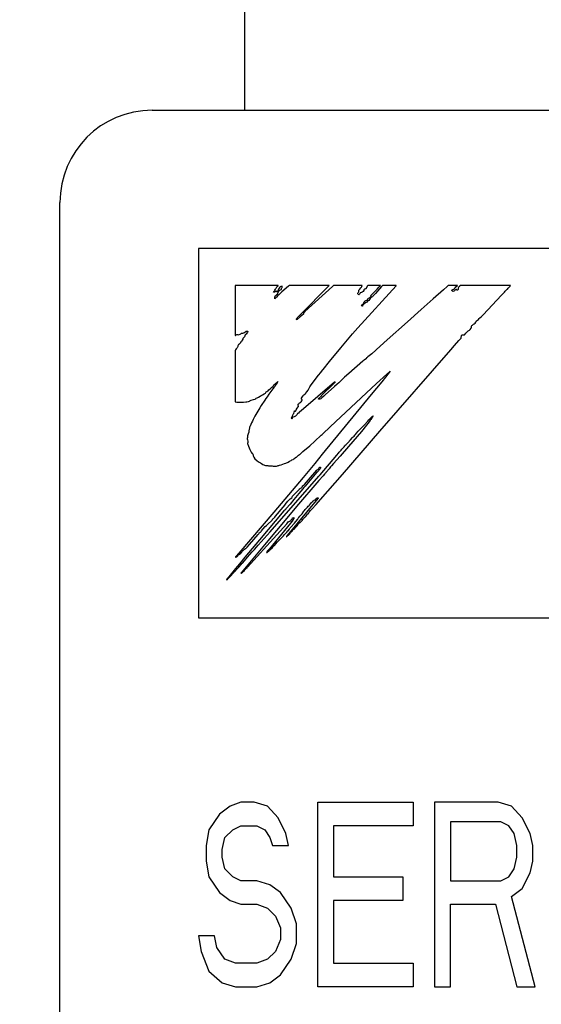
# Model space of a CAD drawing. Extents: x 77 to 816, y 33 to 540.
# Tile 9 of 22: x 419.56 to 425.22, y 430.31 to 440.98. Entities that reach past the tile are written whole.
import ezdxf

# ---------------------------------------------------------------- set-up
doc = ezdxf.new("R2010")
doc.units = 0
doc.header["$LTSCALE"] = 46.2
doc.layers.get('0').update_dxf_attribs({"linetype": 'CONTINUOUS'})
for name, color, linetype in [('ALL_CURVE', 7, 'CONTINUOUS'), ('ALL_DIM', 7, 'CONTINUOUS'), ('ALL_FEATURES', 7, 'CONTINUOUS')]:
    doc.layers.add(name, color=color, linetype=linetype)
doc.dimstyles.get("Standard").update_dxf_attribs({"dimtxt": 2.5, "dimasz": 2.5, "dimexe": 1.25, "dimexo": 0.625, "dimtad": 1, "dimcen": 2.5, "dimazin": 3, "dimtfac": 1, "dimtmove": 0, "dimatfit": 3})

# ---------------------------------------------------------------- blocks, each defined once
blk = doc.blocks.new('_OPEN')
at = {"color": 0, "linetype": 'BYBLOCK'}
for p, q in [((0, 0), (-1, 0.25)), ((-1, -0.25), (0, 0)), ((-1, 0), (0, 0))]:
    blk.add_line(p, q, dxfattribs=at)
blk = doc.blocks.new('*D9')
at = {"layer": 'ALL_DIM', "color": 2, "linetype": 'CONTINUOUS'}
for p, q in [((422, 457.5), (320, 457.5)), ((322, 457.5), (322, 360)), ((322, 262.5), (322, 360)), ((422, 262.5), (320, 262.5))]:
    blk.add_line(p, q, dxfattribs=at)
at = {"layer": 'ALL_DIM', "color": 2, "linetype": 'CONTINUOUS', "xscale": 4, "yscale": 4, "zscale": 4}
for p, rotation in [((322, 457.5), 90), ((322, 262.5), 270)]:
    blk.add_blockref('_OPEN', p, dxfattribs=dict(at, rotation=rotation))
blk = doc.blocks.new('*D10')
at = {"layer": 'ALL_DIM', "color": 2, "linetype": 'CONTINUOUS'}
for p, q in [((350, 457.5), (350, 486.198)), ((350, 486.198), (350, 448.75)), ((422, 457.5), (348, 457.5)), ((350, 430), (350, 448.75)), ((418.99, 440), (348, 440)), ((350, 440), (350, 430))]:
    blk.add_line(p, q, dxfattribs=at)
at = {"layer": 'ALL_DIM', "color": 2, "linetype": 'CONTINUOUS', "xscale": 4, "yscale": 4, "zscale": 4}
for p, rotation in [((350, 457.5), 270), ((350, 440), 90)]:
    blk.add_blockref('_OPEN', p, dxfattribs=dict(at, rotation=rotation))

msp = doc.modelspace()

# ---------------------------------------------------------------- linework, layer by layer
at = {"layer": 'ALL_CURVE', "color": 4, "linetype": 'CONTINUOUS'}
for p, q in [((421.5, 438.5), (421.5, 434.5)), ((458.5, 438.5), (421.5, 438.5)), ((421.5, 434.5), (439.5, 434.5)), ((421.96, 432.5), (421.845, 432.457)), ((422.104, 432.5), (421.96, 432.5)), ((422.248, 432.457), (422.104, 432.5)), ((422.794, 430.5), (422.794, 432.5)), ((422.794, 432.5), (423.829, 432.5)), ((423.829, 432.5), (423.829, 432.245)), ((424.059, 432.5), (424.059, 430.5)), ((424.749, 432.5), (424.059, 432.5)), ((424.892, 432.457), (424.749, 432.5)), ((421.845, 432.457), (421.73, 432.372)), ((422.363, 432.33), (422.248, 432.457)), ((425.008, 432.33), (424.892, 432.457)), ((421.73, 432.372), (421.615, 432.202)), ((422.449, 432.16), (422.363, 432.33)), ((424.231, 432.287), (424.231, 431.649)), ((424.777, 432.287), (424.231, 432.287)), ((424.864, 432.245), (424.777, 432.287)), ((425.094, 432.16), (425.008, 432.33)), ((421.615, 432.202), (421.586, 432.032)), ((421.787, 432.117), (421.874, 432.202)), ((421.874, 432.202), (421.96, 432.245)), ((421.96, 432.245), (422.133, 432.245)), ((422.133, 432.245), (422.219, 432.202)), ((422.219, 432.202), (422.276, 432.117)), ((422.966, 432.245), (422.966, 431.691)), ((423.829, 432.245), (422.966, 432.245)), ((424.921, 432.16), (424.864, 432.245)), ((421.759, 431.989), (421.787, 432.117)), ((422.276, 432.117), (422.305, 432.032)), ((422.477, 432.032), (422.449, 432.16)), ((424.95, 432.032), (424.921, 432.16)), ((425.123, 432.032), (425.094, 432.16)), ((421.586, 432.032), (421.586, 431.862)), ((421.759, 431.904), (421.759, 431.989)), ((422.305, 432.032), (422.477, 432.032)), ((424.95, 431.904), (424.95, 432.032)), ((425.123, 431.862), (425.123, 432.032)), ((421.586, 431.862), (421.615, 431.691)), ((421.787, 431.777), (421.759, 431.904)), ((424.921, 431.777), (424.95, 431.904)), ((425.094, 431.734), (425.123, 431.862)), ((421.874, 431.691), (421.787, 431.777)), ((424.864, 431.691), (424.921, 431.777)), ((421.615, 431.691), (421.73, 431.521)), ((421.96, 431.649), (421.874, 431.691)), ((422.133, 431.649), (421.96, 431.649)), ((422.276, 431.606), (422.133, 431.649)), ((422.966, 431.691), (423.714, 431.691)), ((423.714, 431.691), (423.714, 431.436)), ((424.231, 431.649), (424.777, 431.649)), ((424.777, 431.649), (424.864, 431.691)), ((425.008, 431.564), (425.094, 431.734)), ((422.391, 431.521), (422.276, 431.606)), ((424.892, 431.479), (425.008, 431.564)), ((421.73, 431.521), (421.845, 431.436)), ((421.845, 431.436), (421.96, 431.394)), ((422.506, 431.351), (422.391, 431.521)), ((422.966, 431.436), (422.966, 430.755)), ((423.714, 431.436), (422.966, 431.436)), ((425.151, 430.5), (424.892, 431.479)), ((421.96, 431.394), (422.133, 431.394)), ((422.133, 431.394), (422.248, 431.351)), ((422.248, 431.351), (422.334, 431.266)), ((422.564, 431.181), (422.506, 431.351)), ((424.231, 430.5), (424.231, 431.394)), ((424.231, 431.394), (424.72, 431.394)), ((424.72, 431.394), (424.95, 430.5)), ((422.334, 431.266), (422.391, 431.138)), ((422.391, 431.138), (422.391, 431.011)), ((422.564, 430.968), (422.564, 431.181)), ((421.5, 431.053), (421.529, 430.883)), ((421.673, 431.053), (421.5, 431.053)), ((421.701, 430.926), (421.673, 431.053)), ((422.391, 431.011), (422.334, 430.883)), ((421.787, 430.798), (421.701, 430.926)), ((422.506, 430.798), (422.564, 430.968)), ((421.529, 430.883), (421.615, 430.67)), ((421.902, 430.755), (421.787, 430.798)), ((422.248, 430.798), (422.133, 430.755)), ((422.334, 430.883), (422.248, 430.798)), ((422.391, 430.628), (422.506, 430.798)), ((422.133, 430.755), (421.902, 430.755)), ((422.966, 430.755), (423.829, 430.755)), ((423.829, 430.755), (423.829, 430.5)), ((421.615, 430.67), (421.759, 430.543)), ((422.276, 430.543), (422.391, 430.628)), ((421.759, 430.543), (421.902, 430.5)), ((421.902, 430.5), (422.133, 430.5)), ((422.133, 430.5), (422.276, 430.543)), ((423.829, 430.5), (422.794, 430.5)), ((424.059, 430.5), (424.231, 430.5)), ((424.95, 430.5), (425.151, 430.5))]:
    msp.add_line(p, q, dxfattribs=at)
at = {"layer": 'ALL_FEATURES', "color": 3, "linetype": 'CONTINUOUS'}
msp.add_line((422, 455.5), (422, 440), dxfattribs=at)
at = {"layer": 'ALL_FEATURES', "color": 7, "linetype": 'CONTINUOUS'}
for p, q in [((421, 440), (459, 440)), ((420, 273.009), (420, 439)), ((421.9, 438.1), (421.9, 437.56)), ((422.365, 438.1), (421.9, 438.1)), ((422.324, 438.044), (422.329, 438.051)), ((422.329, 438.051), (422.335, 438.062)), ((422.335, 438.062), (422.341, 438.068)), ((422.341, 438.068), (422.344, 438.071)), ((422.344, 438.071), (422.347, 438.077)), ((422.347, 438.077), (422.349, 438.087)), ((422.349, 438.087), (422.353, 438.091)), ((422.353, 438.091), (422.363, 438.098)), ((422.363, 438.054), (422.36, 438.041)), ((422.363, 438.098), (422.365, 438.1)), ((422.367, 438.062), (422.363, 438.054)), ((422.374, 438.072), (422.367, 438.062)), ((422.383, 438.081), (422.374, 438.072)), ((422.376, 438.044), (422.384, 438.049)), ((422.388, 438.085), (422.383, 438.081)), ((422.384, 438.049), (422.396, 438.055)), ((422.394, 438.088), (422.388, 438.085)), ((422.408, 438.092), (422.394, 438.088)), ((422.396, 438.055), (422.399, 438.058)), ((422.399, 438.058), (422.4, 438.06)), ((422.4, 438.06), (422.402, 438.066)), ((422.402, 438.067), (422.405, 438.075)), ((422.402, 438.066), (422.402, 438.067)), ((422.476, 438.092), (422.405, 438.03)), ((422.405, 438.075), (422.407, 438.079)), ((422.407, 438.079), (422.409, 438.087)), ((422.409, 438.087), (422.408, 438.092)), ((422.48, 438.096), (422.476, 438.092)), ((422.485, 438.1), (422.48, 438.096)), ((422.916, 438.1), (422.485, 438.1)), ((422.642, 437.823), (422.875, 438.058)), ((422.955, 438.091), (422.655, 437.817)), ((422.875, 438.058), (422.914, 438.098)), ((422.914, 438.098), (422.916, 438.1)), ((422.965, 438.1), (422.955, 438.091)), ((423.276, 438.1), (422.965, 438.1)), ((423.228, 437.64), (423.642, 438.098)), ((423.238, 438.044), (423.239, 438.048)), ((423.239, 438.048), (423.248, 438.059)), ((423.248, 438.059), (423.26, 438.074)), ((423.26, 438.074), (423.266, 438.081)), ((423.266, 438.081), (423.273, 438.091)), ((423.273, 438.091), (423.276, 438.1)), ((423.292, 438.047), (423.284, 438.036)), ((423.294, 438.052), (423.292, 438.047)), ((423.297, 438.057), (423.294, 438.052)), ((423.3, 438.06), (423.297, 438.057)), ((423.305, 438.062), (423.3, 438.06)), ((423.311, 438.062), (423.305, 438.062)), ((423.315, 438.066), (423.311, 438.062)), ((423.324, 438.082), (423.315, 438.066)), ((423.33, 438.092), (423.324, 438.082)), ((423.336, 438.1), (423.33, 438.092)), ((423.474, 438.1), (423.336, 438.1)), ((423.386, 438.011), (423.437, 438.062)), ((423.464, 438.065), (423.42, 438.013)), ((423.437, 438.062), (423.456, 438.081)), ((423.456, 438.081), (423.474, 438.1)), ((423.486, 438.089), (423.464, 438.065)), ((423.496, 438.1), (423.486, 438.089)), ((423.644, 438.1), (423.496, 438.1)), ((423.642, 438.098), (423.644, 438.1)), ((424.155, 438.052), (424.044, 437.954)), ((424.197, 438.09), (424.155, 438.052)), ((424.208, 438.1), (424.197, 438.09)), ((424.309, 438.1), (424.208, 438.1)), ((424.248, 438.051), (424.249, 438.052)), ((424.248, 438.047), (424.248, 438.051)), ((424.249, 438.052), (424.258, 438.055)), ((424.258, 438.055), (424.269, 438.062)), ((424.269, 438.062), (424.283, 438.075)), ((424.28, 438.05), (424.275, 438.044)), ((424.285, 438.054), (424.28, 438.05)), ((424.283, 438.075), (424.291, 438.084)), ((424.293, 438.058), (424.285, 438.054)), ((424.291, 438.084), (424.304, 438.096)), ((424.297, 438.059), (424.293, 438.058)), ((424.3, 438.052), (424.297, 438.059)), ((424.302, 438.051), (424.3, 438.052)), ((424.304, 438.05), (424.302, 438.051)), ((424.304, 438.096), (424.309, 438.1)), ((424.308, 438.051), (424.304, 438.05)), ((424.314, 438.055), (424.308, 438.051)), ((424.317, 438.058), (424.314, 438.055)), ((424.319, 438.079), (424.316, 438.07)), ((424.316, 438.07), (424.317, 438.058)), ((424.323, 438.085), (424.319, 438.079)), ((424.324, 438.086), (424.323, 438.085)), ((424.328, 438.089), (424.324, 438.086)), ((424.331, 438.094), (424.328, 438.089)), ((424.336, 438.1), (424.331, 438.094)), ((424.883, 438.1), (424.336, 438.1)), ((424.831, 438.046), (424.835, 438.049)), ((424.835, 438.049), (424.844, 438.056)), ((424.844, 438.056), (424.85, 438.062)), ((424.85, 438.062), (424.857, 438.072)), ((424.857, 438.072), (424.869, 438.082)), ((424.869, 438.082), (424.871, 438.084)), ((424.871, 438.084), (424.879, 438.092)), ((424.879, 438.092), (424.883, 438.1)), ((422.314, 438.029), (422.318, 438.036)), ((422.319, 438.027), (422.314, 438.029)), ((422.318, 438.036), (422.324, 438.044)), ((422.326, 438.028), (422.319, 438.027)), ((422.333, 438.03), (422.326, 438.028)), ((422.328, 437.97), (422.33, 437.976)), ((422.328, 437.957), (422.328, 437.97)), ((422.331, 437.958), (422.328, 437.957)), ((422.33, 437.976), (422.331, 437.981)), ((422.331, 437.981), (422.337, 437.99)), ((422.338, 437.967), (422.331, 437.958)), ((422.337, 438.034), (422.333, 438.03)), ((422.341, 438.038), (422.337, 438.034)), ((422.337, 437.99), (422.348, 438)), ((422.345, 437.975), (422.338, 437.967)), ((422.345, 438.04), (422.341, 438.038)), ((422.347, 438.034), (422.345, 438.04)), ((422.36, 437.991), (422.345, 437.975)), ((422.349, 438.031), (422.347, 438.034)), ((422.348, 438), (422.352, 438.004)), ((422.354, 438.033), (422.349, 438.031)), ((422.352, 438.004), (422.358, 438.011)), ((422.357, 438.035), (422.354, 438.033)), ((422.36, 438.041), (422.357, 438.035)), ((422.358, 438.011), (422.363, 438.025)), ((422.376, 438.003), (422.36, 437.991)), ((422.363, 438.025), (422.369, 438.036)), ((422.369, 438.036), (422.376, 438.044)), ((422.387, 438.013), (422.376, 438.003)), ((422.405, 438.03), (422.387, 438.013)), ((423.229, 438.016), (423.233, 438.024)), ((423.229, 438.01), (423.229, 438.016)), ((423.232, 438.005), (423.229, 438.01)), ((423.239, 438), (423.232, 438.005)), ((423.233, 438.024), (423.236, 438.029)), ((423.236, 438.029), (423.238, 438.034)), ((423.238, 438.043), (423.238, 438.044)), ((423.238, 438.034), (423.238, 438.043)), ((423.241, 438.001), (423.239, 438)), ((423.245, 438.006), (423.241, 438.001)), ((423.25, 438.015), (423.245, 438.006)), ((423.254, 438.02), (423.25, 438.015)), ((423.258, 438.022), (423.254, 438.02)), ((423.267, 438.023), (423.258, 438.022)), ((423.276, 438.028), (423.267, 438.023)), ((423.284, 438.036), (423.276, 438.028)), ((423.313, 437.938), (423.322, 437.941)), ((423.322, 437.941), (423.327, 437.942)), ((423.327, 437.942), (423.333, 437.946)), ((423.333, 437.946), (423.337, 437.953)), ((423.337, 437.953), (423.339, 437.962)), ((423.339, 437.962), (423.345, 437.962)), ((423.345, 437.962), (423.353, 437.965)), ((423.356, 437.95), (423.348, 437.939)), ((423.353, 437.965), (423.362, 437.972)), ((423.363, 437.96), (423.356, 437.95)), ((423.362, 437.972), (423.373, 437.983)), ((423.37, 437.968), (423.363, 437.96)), ((423.367, 437.989), (423.37, 437.993)), ((423.368, 437.987), (423.367, 437.989)), ((423.373, 437.986), (423.368, 437.987)), ((423.37, 437.993), (423.386, 438.011)), ((423.377, 437.973), (423.37, 437.968)), ((423.375, 437.985), (423.373, 437.986)), ((423.373, 437.983), (423.375, 437.985)), ((423.386, 437.978), (423.377, 437.973)), ((423.392, 437.984), (423.386, 437.978)), ((423.42, 438.013), (423.392, 437.984)), ((424.044, 437.954), (423.914, 437.84)), ((424.25, 438.042), (424.248, 438.047)), ((424.255, 438.037), (424.25, 438.042)), ((424.258, 438.036), (424.255, 438.037)), ((424.268, 438.04), (424.258, 438.036)), ((424.275, 438.044), (424.268, 438.04)), ((424.587, 437.782), (424.784, 437.997)), ((424.784, 437.997), (424.792, 438.004)), ((424.792, 438.004), (424.799, 438.01)), ((424.799, 438.01), (424.816, 438.027)), ((424.816, 438.027), (424.826, 438.04)), ((424.826, 438.04), (424.831, 438.046)), ((423.269, 437.884), (423.272, 437.889)), ((423.27, 437.879), (423.269, 437.884)), ((423.27, 437.878), (423.27, 437.879)), ((423.274, 437.876), (423.27, 437.878)), ((423.272, 437.889), (423.279, 437.895)), ((423.278, 437.876), (423.274, 437.876)), ((423.28, 437.879), (423.278, 437.876)), ((423.279, 437.895), (423.286, 437.9)), ((423.283, 437.886), (423.28, 437.879)), ((423.288, 437.893), (423.283, 437.886)), ((423.286, 437.9), (423.291, 437.906)), ((423.298, 437.902), (423.288, 437.893)), ((423.291, 437.906), (423.293, 437.912)), ((423.293, 437.917), (423.295, 437.922)), ((423.293, 437.912), (423.293, 437.917)), ((423.295, 437.922), (423.297, 437.924)), ((423.297, 437.924), (423.3, 437.926)), ((423.312, 437.911), (423.298, 437.902)), ((423.3, 437.926), (423.303, 437.928)), ((423.303, 437.928), (423.307, 437.933)), ((423.307, 437.933), (423.313, 437.938)), ((423.326, 437.921), (423.312, 437.911)), ((423.334, 437.93), (423.326, 437.921)), ((423.341, 437.933), (423.334, 437.93)), ((423.348, 437.939), (423.341, 437.933)), ((423.914, 437.84), (423.768, 437.707)), ((422.57, 437.733), (422.561, 437.727)), ((422.561, 437.727), (422.562, 437.731)), ((422.562, 437.731), (422.565, 437.739)), ((422.565, 437.739), (422.566, 437.74)), ((422.566, 437.74), (422.571, 437.749)), ((422.603, 437.76), (422.57, 437.733)), ((422.571, 437.749), (422.584, 437.765)), ((422.584, 437.765), (422.599, 437.78)), ((422.599, 437.78), (422.642, 437.823)), ((422.639, 437.791), (422.603, 437.76)), ((422.641, 437.8), (422.639, 437.791)), ((422.645, 437.808), (422.641, 437.8)), ((422.652, 437.814), (422.645, 437.808)), ((422.655, 437.817), (422.652, 437.814)), ((424.524, 437.723), (424.534, 437.732)), ((424.534, 437.732), (424.543, 437.742)), ((424.543, 437.742), (424.549, 437.749)), ((424.549, 437.749), (424.565, 437.762)), ((424.565, 437.762), (424.574, 437.77)), ((424.574, 437.77), (424.587, 437.782)), ((423.171, 437.575), (423.228, 437.64)), ((423.768, 437.707), (423.545, 437.511)), ((424.439, 437.616), (424.445, 437.622)), ((424.445, 437.622), (424.447, 437.624)), ((424.447, 437.624), (424.456, 437.636)), ((424.456, 437.636), (424.46, 437.645)), ((424.459, 437.659), (424.462, 437.666)), ((424.459, 437.655), (424.459, 437.659)), ((424.46, 437.651), (424.459, 437.655)), ((424.46, 437.645), (424.46, 437.651)), ((424.462, 437.666), (424.469, 437.672)), ((424.469, 437.672), (424.481, 437.68)), ((424.481, 437.68), (424.487, 437.684)), ((424.487, 437.684), (424.498, 437.692)), ((424.498, 437.692), (424.506, 437.702)), ((424.506, 437.702), (424.512, 437.714)), ((424.512, 437.714), (424.515, 437.716)), ((424.515, 437.716), (424.524, 437.723)), ((421.9, 437.56), (421.904, 437.56)), ((421.904, 437.56), (421.907, 437.564)), ((421.907, 437.564), (421.91, 437.566)), ((421.91, 437.566), (421.915, 437.569)), ((421.915, 437.569), (421.919, 437.569)), ((421.919, 437.569), (421.923, 437.568)), ((421.923, 437.568), (421.933, 437.566)), ((421.933, 437.566), (421.943, 437.568)), ((421.943, 437.568), (421.954, 437.574)), ((421.954, 437.574), (421.959, 437.578)), ((421.959, 437.578), (421.967, 437.583)), ((421.967, 437.583), (421.976, 437.585)), ((421.976, 437.585), (421.984, 437.585)), ((421.98, 437.517), (421.976, 437.507)), ((421.981, 437.519), (421.98, 437.517)), ((421.983, 437.526), (421.981, 437.519)), ((421.988, 437.533), (421.983, 437.526)), ((421.984, 437.585), (421.99, 437.586)), ((421.993, 437.538), (421.988, 437.533)), ((421.99, 437.586), (422, 437.591)), ((422.001, 437.545), (421.993, 437.538)), ((422, 437.591), (422.018, 437.604)), ((422.004, 437.555), (422.001, 437.545)), ((422.006, 437.564), (422.004, 437.555)), ((422.01, 437.568), (422.006, 437.564)), ((422.018, 437.574), (422.01, 437.568)), ((422.018, 437.604), (422.026, 437.607)), ((422.026, 437.584), (422.018, 437.574)), ((422.026, 437.607), (422.034, 437.607)), ((422.033, 437.596), (422.026, 437.584)), ((422.036, 437.602), (422.033, 437.596)), ((422.034, 437.607), (422.036, 437.607)), ((422.036, 437.607), (422.037, 437.606)), ((422.037, 437.606), (422.036, 437.602)), ((423.042, 437.423), (423.171, 437.575)), ((424.324, 437.505), (424.343, 437.526)), ((424.343, 437.526), (424.349, 437.531)), ((424.349, 437.533), (424.353, 437.557)), ((424.349, 437.531), (424.349, 437.533)), ((424.353, 437.557), (424.355, 437.565)), ((424.355, 437.565), (424.365, 437.565)), ((424.365, 437.565), (424.367, 437.565)), ((424.367, 437.565), (424.378, 437.564)), ((424.378, 437.564), (424.384, 437.565)), ((424.384, 437.565), (424.388, 437.569)), ((424.388, 437.569), (424.399, 437.585)), ((424.399, 437.585), (424.411, 437.598)), ((424.411, 437.598), (424.425, 437.609)), ((424.425, 437.609), (424.437, 437.615)), ((424.437, 437.615), (424.439, 437.616)), ((421.91, 437.415), (421.903, 437.404)), ((421.92, 437.426), (421.91, 437.415)), ((421.924, 437.432), (421.92, 437.426)), ((421.927, 437.44), (421.924, 437.432)), ((421.929, 437.448), (421.927, 437.44)), ((421.93, 437.45), (421.929, 437.448)), ((421.934, 437.459), (421.93, 437.45)), ((421.941, 437.466), (421.934, 437.459)), ((421.95, 437.471), (421.941, 437.466)), ((421.952, 437.473), (421.95, 437.471)), ((421.955, 437.479), (421.952, 437.473)), ((421.961, 437.489), (421.955, 437.479)), ((421.964, 437.493), (421.961, 437.489)), ((421.971, 437.498), (421.964, 437.493)), ((421.976, 437.507), (421.971, 437.498)), ((422.922, 437.278), (423.042, 437.423)), ((423.47, 437.442), (423.378, 437.36)), ((423.545, 437.511), (423.47, 437.442)), ((424.234, 437.402), (424.275, 437.45)), ((424.275, 437.45), (424.324, 437.505)), ((421.903, 437.404), (421.9, 437.395)), ((421.9, 437.395), (421.9, 436.839)), ((423.318, 437.307), (423.31, 437.3)), ((423.322, 437.316), (423.318, 437.307)), ((423.325, 437.317), (423.322, 437.316)), ((423.337, 437.326), (423.325, 437.317)), ((423.378, 437.36), (423.337, 437.326)), ((423.466, 436.522), (424.234, 437.402)), ((422.851, 437.19), (422.922, 437.278)), ((423.281, 437.279), (423.129, 437.146)), ((423.29, 437.287), (423.281, 437.279)), ((423.298, 437.292), (423.29, 437.287)), ((423.31, 437.3), (423.298, 437.292)), ((422.723, 437.025), (422.803, 437.129)), ((422.803, 437.129), (422.827, 437.158)), ((422.827, 437.158), (422.83, 437.162)), ((422.83, 437.162), (422.832, 437.165)), ((422.832, 437.165), (422.851, 437.19)), ((423.065, 437.088), (423.044, 437.067)), ((423.083, 437.105), (423.065, 437.088)), ((423.129, 437.146), (423.083, 437.105)), ((423.432, 437.039), (423.541, 437.139)), ((423.569, 437.157), (423.487, 437.057)), ((423.541, 437.139), (423.575, 437.169)), ((423.58, 437.173), (423.569, 437.157)), ((423.575, 437.169), (423.58, 437.173)), ((422.264, 436.969), (422.279, 436.982)), ((422.279, 436.982), (422.294, 436.994)), ((422.294, 436.994), (422.308, 437.006)), ((422.311, 436.985), (422.307, 436.979)), ((422.308, 437.006), (422.314, 437.014)), ((422.316, 436.993), (422.311, 436.985)), ((422.314, 437.014), (422.321, 437.025)), ((422.327, 437.007), (422.316, 436.993)), ((422.321, 437.025), (422.336, 437.039)), ((422.344, 437.03), (422.327, 437.007)), ((422.336, 437.039), (422.353, 437.053)), ((422.353, 437.044), (422.344, 437.03)), ((422.353, 437.053), (422.362, 437.059)), ((422.362, 437.059), (422.353, 437.044)), ((422.976, 437.053), (422.613, 436.741)), ((422.692, 436.973), (422.696, 436.982)), ((422.696, 436.982), (422.707, 437.002)), ((422.707, 437.002), (422.723, 437.025)), ((422.857, 436.928), (422.948, 437.017)), ((422.976, 437.007), (422.874, 436.916)), ((422.948, 437.017), (422.981, 437.051)), ((422.981, 437.054), (422.976, 437.053)), ((423.003, 437.03), (422.976, 437.007)), ((422.986, 437.056), (422.981, 437.054)), ((422.981, 437.051), (422.986, 437.056)), ((422.985, 436.624), (423.432, 437.039)), ((423.022, 437.046), (423.003, 437.03)), ((423.044, 437.067), (423.022, 437.046)), ((423.487, 437.057), (423.374, 436.917)), ((422.116, 436.869), (422.123, 436.874)), ((422.123, 436.874), (422.125, 436.877)), ((422.125, 436.877), (422.127, 436.879)), ((422.127, 436.879), (422.138, 436.882)), ((422.138, 436.882), (422.152, 436.889)), ((422.152, 436.889), (422.171, 436.901)), ((422.171, 436.901), (422.182, 436.909)), ((422.182, 436.909), (422.195, 436.916)), ((422.195, 436.916), (422.212, 436.925)), ((422.212, 436.925), (422.226, 436.935)), ((422.23, 436.874), (422.219, 436.858)), ((422.226, 436.935), (422.23, 436.939)), ((422.23, 436.939), (422.235, 436.946)), ((422.244, 436.894), (422.23, 436.874)), ((422.235, 436.946), (422.242, 436.952)), ((422.242, 436.952), (422.252, 436.957)), ((422.262, 436.922), (422.244, 436.894)), ((422.252, 436.957), (422.253, 436.957)), ((422.253, 436.957), (422.257, 436.96)), ((422.257, 436.96), (422.264, 436.969)), ((422.273, 436.937), (422.262, 436.922)), ((422.262, 436.922), (422.262, 436.922)), ((422.284, 436.95), (422.273, 436.937)), ((422.307, 436.979), (422.284, 436.95)), ((422.617, 436.882), (422.62, 436.887)), ((422.617, 436.875), (422.617, 436.882)), ((422.619, 436.869), (422.617, 436.875)), ((422.62, 436.887), (422.634, 436.903)), ((422.634, 436.903), (422.641, 436.911)), ((422.641, 436.911), (422.656, 436.925)), ((422.656, 436.925), (422.664, 436.933)), ((422.664, 436.933), (422.674, 436.947)), ((422.674, 436.947), (422.689, 436.967)), ((422.689, 436.967), (422.692, 436.973)), ((422.801, 436.868), (422.803, 436.873)), ((422.803, 436.873), (422.807, 436.879)), ((422.807, 436.879), (422.811, 436.882)), ((422.811, 436.882), (422.857, 436.928)), ((422.837, 436.882), (422.826, 436.873)), ((422.86, 436.902), (422.837, 436.882)), ((423.374, 436.917), (422.841, 436.271)), ((422.874, 436.916), (422.86, 436.902)), ((421.9, 436.839), (421.918, 436.835)), ((421.918, 436.835), (421.942, 436.834)), ((421.942, 436.834), (421.971, 436.835)), ((421.971, 436.835), (421.989, 436.837)), ((421.989, 436.837), (422.016, 436.839)), ((422.016, 436.839), (422.025, 436.84)), ((422.025, 436.84), (422.045, 436.843)), ((422.045, 436.843), (422.053, 436.846)), ((422.053, 436.846), (422.059, 436.85)), ((422.059, 436.85), (422.073, 436.856)), ((422.073, 436.856), (422.099, 436.864)), ((422.099, 436.864), (422.116, 436.869)), ((422.166, 436.773), (422.145, 436.738)), ((422.182, 436.801), (422.166, 436.773)), ((422.219, 436.858), (422.182, 436.801)), ((422.56, 436.754), (422.572, 436.77)), ((422.572, 436.77), (422.583, 436.784)), ((422.581, 436.809), (422.583, 436.814)), ((422.581, 436.801), (422.581, 436.809)), ((422.584, 436.792), (422.581, 436.801)), ((422.583, 436.814), (422.585, 436.817)), ((422.583, 436.784), (422.585, 436.788)), ((422.584, 436.792), (422.584, 436.792)), ((422.585, 436.788), (422.584, 436.792)), ((422.585, 436.817), (422.589, 436.819)), ((422.589, 436.819), (422.591, 436.821)), ((422.591, 436.821), (422.595, 436.828)), ((422.595, 436.828), (422.597, 436.83)), ((422.597, 436.83), (422.605, 436.833)), ((422.605, 436.833), (422.613, 436.84)), ((422.613, 436.84), (422.62, 436.851)), ((422.624, 436.865), (422.619, 436.869)), ((422.62, 436.851), (422.624, 436.86)), ((422.625, 436.863), (422.624, 436.865)), ((422.624, 436.86), (422.625, 436.863)), ((422.807, 436.868), (422.801, 436.868)), ((422.818, 436.869), (422.807, 436.868)), ((422.826, 436.873), (422.818, 436.869)), ((422.112, 436.683), (422.093, 436.648)), ((422.145, 436.738), (422.112, 436.683)), ((422.506, 436.661), (422.508, 436.665)), ((422.508, 436.658), (422.506, 436.661)), ((422.508, 436.665), (422.513, 436.673)), ((422.515, 436.66), (422.512, 436.654)), ((422.513, 436.673), (422.521, 436.687)), ((422.518, 436.665), (422.515, 436.66)), ((422.526, 436.672), (422.518, 436.665)), ((422.521, 436.687), (422.523, 436.696)), ((422.523, 436.7), (422.528, 436.705)), ((422.523, 436.696), (422.523, 436.7)), ((422.538, 436.677), (422.526, 436.672)), ((422.528, 436.705), (422.533, 436.713)), ((422.533, 436.713), (422.538, 436.726)), ((422.538, 436.726), (422.541, 436.738)), ((422.539, 436.678), (422.538, 436.677)), ((422.552, 436.685), (422.539, 436.678)), ((422.541, 436.738), (422.542, 436.74)), ((422.542, 436.74), (422.544, 436.74)), ((422.544, 436.74), (422.548, 436.738)), ((422.548, 436.738), (422.551, 436.738)), ((422.551, 436.738), (422.555, 436.743)), ((422.562, 436.694), (422.552, 436.685)), ((422.555, 436.743), (422.56, 436.754)), ((422.569, 436.703), (422.562, 436.694)), ((422.574, 436.713), (422.569, 436.703)), ((422.577, 436.713), (422.574, 436.713)), ((422.579, 436.713), (422.577, 436.713)), ((422.584, 436.716), (422.579, 436.713)), ((422.592, 436.729), (422.584, 436.716)), ((422.595, 436.732), (422.592, 436.729)), ((422.597, 436.731), (422.595, 436.732)), ((422.6, 436.73), (422.597, 436.731)), ((422.613, 436.741), (422.6, 436.73)), ((423.363, 436.659), (423.378, 436.676)), ((423.378, 436.663), (423.369, 436.649)), ((423.378, 436.676), (423.383, 436.68)), ((423.384, 436.673), (423.378, 436.663)), ((423.383, 436.68), (423.389, 436.684)), ((423.39, 436.677), (423.384, 436.673)), ((423.389, 436.684), (423.39, 436.687)), ((423.39, 436.687), (423.391, 436.687)), ((423.391, 436.679), (423.39, 436.677)), ((423.391, 436.687), (423.392, 436.687)), ((423.393, 436.685), (423.391, 436.679)), ((423.392, 436.687), (423.393, 436.685)), ((422.054, 436.56), (422.049, 436.535)), ((422.058, 436.571), (422.054, 436.56)), ((422.06, 436.574), (422.058, 436.571)), ((422.077, 436.61), (422.06, 436.574)), ((422.085, 436.629), (422.077, 436.61)), ((422.093, 436.648), (422.085, 436.629)), ((422.512, 436.654), (422.508, 436.658)), ((422.85, 436.494), (422.928, 436.57)), ((422.928, 436.57), (422.985, 436.624)), ((423.243, 436.532), (423.295, 436.587)), ((423.321, 436.585), (423.266, 436.517)), ((423.295, 436.587), (423.335, 436.63)), ((423.35, 436.623), (423.321, 436.585)), ((423.335, 436.63), (423.348, 436.645)), ((423.348, 436.645), (423.363, 436.659)), ((423.361, 436.641), (423.35, 436.623)), ((423.369, 436.649), (423.361, 436.641)), ((422.031, 436.451), (422.029, 436.442)), ((422.033, 436.459), (422.031, 436.451)), ((422.034, 436.471), (422.033, 436.459)), ((422.035, 436.483), (422.034, 436.471)), ((422.038, 436.494), (422.035, 436.483)), ((422.042, 436.502), (422.038, 436.494)), ((422.046, 436.506), (422.042, 436.502)), ((422.048, 436.529), (422.046, 436.506)), ((422.049, 436.535), (422.048, 436.529)), ((422.761, 436.413), (422.831, 436.478)), ((422.831, 436.478), (422.842, 436.487)), ((422.842, 436.487), (422.85, 436.494)), ((423.062, 436.053), (423.466, 436.522)), ((423.266, 436.517), (423.127, 436.354)), ((423.148, 436.428), (423.17, 436.454)), ((423.17, 436.454), (423.177, 436.46)), ((423.177, 436.46), (423.188, 436.469)), ((423.188, 436.469), (423.196, 436.479)), ((423.196, 436.479), (423.201, 436.484)), ((423.201, 436.484), (423.212, 436.499)), ((423.212, 436.499), (423.232, 436.521)), ((423.232, 436.521), (423.243, 436.532)), ((422.029, 436.442), (422.03, 436.436)), ((422.03, 436.436), (422.031, 436.43)), ((422.031, 436.43), (422.035, 436.409)), ((422.035, 436.396), (422.034, 436.392)), ((422.034, 436.392), (422.034, 436.388)), ((422.034, 436.388), (422.043, 436.36)), ((422.035, 436.409), (422.035, 436.396)), ((422.043, 436.36), (422.057, 436.324)), ((422.633, 436.3), (422.707, 436.363)), ((422.707, 436.363), (422.761, 436.413)), ((423.127, 436.354), (423.035, 436.25)), ((423.066, 436.336), (423.079, 436.351)), ((423.079, 436.351), (423.088, 436.364)), ((423.088, 436.364), (423.091, 436.368)), ((423.091, 436.368), (423.103, 436.377)), ((423.103, 436.377), (423.119, 436.394)), ((423.119, 436.394), (423.148, 436.428)), ((422.057, 436.324), (422.067, 436.302)), ((422.067, 436.302), (422.073, 436.293)), ((422.073, 436.293), (422.08, 436.284)), ((422.08, 436.284), (422.086, 436.278)), ((422.086, 436.278), (422.09, 436.273)), ((422.086, 436.278), (422.086, 436.278)), ((422.09, 436.273), (422.092, 436.262)), ((422.092, 436.262), (422.094, 436.253)), ((422.094, 436.253), (422.101, 436.24)), ((422.101, 436.24), (422.113, 436.223)), ((422.552, 436.233), (422.554, 436.235)), ((422.554, 436.235), (422.558, 436.239)), ((422.558, 436.239), (422.563, 436.241)), ((422.563, 436.241), (422.567, 436.243)), ((422.567, 436.243), (422.574, 436.251)), ((422.574, 436.251), (422.576, 436.253)), ((422.576, 436.253), (422.586, 436.261)), ((422.586, 436.261), (422.597, 436.267)), ((422.597, 436.267), (422.602, 436.271)), ((422.602, 436.271), (422.633, 436.3)), ((422.841, 436.271), (422.761, 436.172)), ((422.819, 436.047), (423.001, 436.261)), ((423.035, 436.25), (422.964, 436.17)), ((423.001, 436.261), (423.018, 436.282)), ((423.018, 436.282), (423.027, 436.293)), ((423.027, 436.293), (423.046, 436.317)), ((423.046, 436.317), (423.053, 436.325)), ((423.053, 436.325), (423.066, 436.336)), ((422.113, 436.223), (422.132, 436.204)), ((422.132, 436.204), (422.134, 436.202)), ((422.134, 436.202), (422.153, 436.188)), ((422.153, 436.188), (422.165, 436.181)), ((422.165, 436.181), (422.172, 436.18)), ((422.172, 436.18), (422.175, 436.177)), ((422.175, 436.177), (422.175, 436.176)), ((422.175, 436.176), (422.183, 436.17)), ((422.183, 436.17), (422.198, 436.16)), ((422.198, 436.16), (422.226, 436.149)), ((422.226, 436.149), (422.231, 436.149)), ((422.231, 436.149), (422.236, 436.15)), ((422.236, 436.15), (422.245, 436.15)), ((422.245, 436.15), (422.252, 436.148)), ((422.252, 436.148), (422.26, 436.146)), ((422.26, 436.146), (422.273, 436.145)), ((422.273, 436.145), (422.282, 436.145)), ((422.282, 436.145), (422.299, 436.145)), ((422.299, 436.145), (422.31, 436.143)), ((422.31, 436.143), (422.317, 436.142)), ((422.317, 436.142), (422.334, 436.143)), ((422.334, 436.143), (422.347, 436.143)), ((422.347, 436.143), (422.357, 436.144)), ((422.357, 436.144), (422.366, 436.148)), ((422.366, 436.148), (422.372, 436.15)), ((422.372, 436.15), (422.38, 436.153)), ((422.38, 436.153), (422.396, 436.157)), ((422.396, 436.157), (422.434, 436.17)), ((422.434, 436.17), (422.446, 436.175)), ((422.446, 436.175), (422.472, 436.185)), ((422.472, 436.185), (422.489, 436.195)), ((422.489, 436.195), (422.505, 436.204)), ((422.505, 436.204), (422.512, 436.209)), ((422.512, 436.209), (422.526, 436.216)), ((422.526, 436.216), (422.536, 436.223)), ((422.536, 436.223), (422.545, 436.23)), ((422.545, 436.23), (422.552, 436.233)), ((422.761, 436.172), (422.634, 436.019)), ((422.811, 436.126), (422.813, 436.13)), ((422.813, 436.13), (422.814, 436.131)), ((422.814, 436.131), (422.818, 436.133)), ((422.818, 436.133), (422.823, 436.131)), ((422.823, 436.131), (422.822, 436.122)), ((422.823, 436.131), (422.823, 436.131)), ((422.932, 436.134), (422.917, 436.115)), ((422.943, 436.147), (422.932, 436.134)), ((422.964, 436.17), (422.943, 436.147)), ((422.279, 435.432), (422.805, 436.033)), ((422.782, 436.076), (422.693, 435.97)), ((422.715, 436.018), (422.782, 436.097)), ((422.782, 436.097), (422.787, 436.103)), ((422.786, 436.076), (422.782, 436.076)), ((422.791, 436.08), (422.786, 436.076)), ((422.787, 436.103), (422.793, 436.107)), ((422.8, 436.091), (422.791, 436.08)), ((422.793, 436.107), (422.799, 436.107)), ((422.799, 436.107), (422.8, 436.108)), ((422.8, 436.108), (422.804, 436.119)), ((422.805, 436.098), (422.8, 436.091)), ((422.804, 436.119), (422.808, 436.123)), ((422.813, 436.107), (422.805, 436.098)), ((422.805, 436.033), (422.806, 436.034)), ((422.806, 436.034), (422.815, 436.044)), ((422.851, 436.039), (422.806, 435.986)), ((422.808, 436.123), (422.811, 436.126)), ((422.819, 436.115), (422.813, 436.107)), ((422.815, 436.044), (422.819, 436.047)), ((422.822, 436.122), (422.819, 436.115)), ((422.825, 435.782), (423.062, 436.053)), ((422.867, 436.056), (422.851, 436.039)), ((422.871, 436.06), (422.867, 436.056)), ((422.878, 436.065), (422.871, 436.06)), ((422.883, 436.073), (422.878, 436.065)), ((422.885, 436.075), (422.883, 436.073)), ((422.887, 436.08), (422.885, 436.075)), ((422.917, 436.115), (422.887, 436.08)), ((422.634, 436.019), (422.318, 435.644)), ((422.806, 435.986), (422.564, 435.705)), ((422.616, 435.908), (422.623, 435.916)), ((422.623, 435.916), (422.627, 435.926)), ((422.627, 435.926), (422.63, 435.929)), ((422.63, 435.929), (422.634, 435.933)), ((422.634, 435.933), (422.646, 435.94)), ((422.657, 435.927), (422.643, 435.91)), ((422.646, 435.94), (422.651, 435.942)), ((422.651, 435.942), (422.715, 436.018)), ((422.693, 435.97), (422.657, 435.927)), ((422.512, 435.798), (422.515, 435.807)), ((422.515, 435.807), (422.521, 435.818)), ((422.521, 435.818), (422.53, 435.827)), ((422.53, 435.827), (422.575, 435.872)), ((422.589, 435.847), (422.534, 435.782)), ((422.575, 435.872), (422.596, 435.893)), ((422.632, 435.898), (422.589, 435.847)), ((422.596, 435.893), (422.597, 435.897)), ((422.597, 435.897), (422.603, 435.9)), ((422.603, 435.9), (422.607, 435.903)), ((422.607, 435.903), (422.616, 435.908)), ((422.643, 435.91), (422.632, 435.898)), ((422.42, 435.698), (422.44, 435.723)), ((422.44, 435.723), (422.441, 435.725)), ((422.441, 435.725), (422.469, 435.763)), ((422.493, 435.732), (422.45, 435.684)), ((422.776, 435.769), (422.463, 435.392)), ((422.469, 435.763), (422.47, 435.764)), ((422.47, 435.764), (422.496, 435.787)), ((422.564, 435.705), (422.475, 435.6)), ((422.534, 435.782), (422.493, 435.732)), ((422.496, 435.787), (422.512, 435.798)), ((422.683, 435.697), (422.691, 435.707)), ((422.691, 435.707), (422.701, 435.715)), ((422.701, 435.715), (422.704, 435.721)), ((422.704, 435.721), (422.715, 435.735)), ((422.715, 435.735), (422.726, 435.747)), ((422.726, 435.747), (422.73, 435.75)), ((422.729, 435.676), (422.777, 435.728)), ((422.73, 435.75), (422.731, 435.752)), ((422.731, 435.752), (422.732, 435.753)), ((422.732, 435.753), (422.735, 435.759)), ((422.735, 435.759), (422.741, 435.765)), ((422.741, 435.765), (422.746, 435.767)), ((422.746, 435.767), (422.749, 435.768)), ((422.749, 435.768), (422.754, 435.773)), ((422.754, 435.773), (422.768, 435.779)), ((422.768, 435.779), (422.77, 435.784)), ((422.77, 435.784), (422.773, 435.788)), ((422.773, 435.788), (422.781, 435.792)), ((422.797, 435.796), (422.776, 435.769)), ((422.777, 435.728), (422.825, 435.782)), ((422.781, 435.792), (422.782, 435.795)), ((422.782, 435.795), (422.783, 435.797)), ((422.783, 435.797), (422.787, 435.798)), ((422.787, 435.798), (422.791, 435.798)), ((422.791, 435.798), (422.799, 435.799)), ((422.799, 435.799), (422.797, 435.796)), ((422.318, 435.644), (421.939, 435.199)), ((422.426, 435.657), (422.163, 435.345)), ((422.475, 435.6), (422.216, 435.289)), ((422.327, 435.591), (422.334, 435.6)), ((422.334, 435.6), (422.42, 435.698)), ((422.436, 435.667), (422.426, 435.657)), ((422.446, 435.676), (422.436, 435.667)), ((422.449, 435.679), (422.446, 435.676)), ((422.45, 435.684), (422.449, 435.681)), ((422.449, 435.681), (422.449, 435.679)), ((422.587, 435.587), (422.6, 435.601)), ((422.6, 435.601), (422.603, 435.604)), ((422.603, 435.604), (422.607, 435.608)), ((422.607, 435.608), (422.612, 435.612)), ((422.612, 435.612), (422.624, 435.626)), ((422.624, 435.626), (422.644, 435.654)), ((422.644, 435.654), (422.649, 435.661)), ((422.649, 435.661), (422.659, 435.672)), ((422.655, 435.588), (422.66, 435.593)), ((422.659, 435.672), (422.676, 435.689)), ((422.66, 435.593), (422.664, 435.597)), ((422.664, 435.597), (422.673, 435.608)), ((422.673, 435.608), (422.681, 435.622)), ((422.676, 435.689), (422.682, 435.696)), ((422.681, 435.622), (422.688, 435.627)), ((422.682, 435.696), (422.683, 435.697)), ((422.688, 435.627), (422.698, 435.638)), ((422.698, 435.638), (422.702, 435.645)), ((422.702, 435.645), (422.715, 435.661)), ((422.715, 435.661), (422.723, 435.669)), ((422.723, 435.669), (422.729, 435.676)), ((422.201, 435.463), (422.224, 435.488)), ((422.224, 435.488), (422.237, 435.5)), ((422.237, 435.5), (422.242, 435.503)), ((422.242, 435.278), (422.457, 435.518)), ((422.242, 435.503), (422.255, 435.516)), ((422.255, 435.516), (422.292, 435.551)), ((422.292, 435.551), (422.299, 435.557)), ((422.299, 435.557), (422.301, 435.561)), ((422.301, 435.561), (422.302, 435.565)), ((422.302, 435.565), (422.306, 435.571)), ((422.306, 435.571), (422.313, 435.576)), ((422.313, 435.576), (422.317, 435.579)), ((422.317, 435.579), (422.327, 435.591)), ((422.457, 435.518), (422.478, 435.541)), ((422.515, 435.546), (422.466, 435.486)), ((422.478, 435.541), (422.48, 435.543)), ((422.48, 435.543), (422.484, 435.543)), ((422.484, 435.543), (422.49, 435.546)), ((422.49, 435.546), (422.504, 435.557)), ((422.502, 435.481), (422.54, 435.524)), ((422.504, 435.557), (422.506, 435.561)), ((422.506, 435.561), (422.512, 435.566)), ((422.512, 435.566), (422.517, 435.572)), ((422.528, 435.563), (422.515, 435.546)), ((422.517, 435.572), (422.52, 435.579)), ((422.52, 435.579), (422.521, 435.581)), ((422.521, 435.581), (422.527, 435.583)), ((422.527, 435.583), (422.534, 435.585)), ((422.533, 435.57), (422.528, 435.563)), ((422.535, 435.577), (422.533, 435.57)), ((422.534, 435.585), (422.535, 435.577)), ((422.54, 435.524), (422.555, 435.542)), ((422.554, 435.477), (422.57, 435.497)), ((422.555, 435.542), (422.577, 435.568)), ((422.57, 435.497), (422.581, 435.512)), ((422.577, 435.568), (422.579, 435.571)), ((422.579, 435.571), (422.58, 435.577)), ((422.58, 435.577), (422.587, 435.587)), ((422.581, 435.512), (422.585, 435.516)), ((422.585, 435.516), (422.596, 435.527)), ((422.596, 435.527), (422.601, 435.531)), ((422.601, 435.531), (422.602, 435.533)), ((422.602, 435.533), (422.603, 435.534)), ((422.603, 435.534), (422.607, 435.536)), ((422.607, 435.536), (422.61, 435.537)), ((422.61, 435.537), (422.614, 435.541)), ((422.614, 435.541), (422.62, 435.549)), ((422.62, 435.549), (422.621, 435.55)), ((422.621, 435.55), (422.627, 435.558)), ((422.627, 435.558), (422.63, 435.566)), ((422.63, 435.566), (422.634, 435.568)), ((422.634, 435.568), (422.641, 435.575)), ((422.641, 435.575), (422.646, 435.581)), ((422.646, 435.581), (422.652, 435.587)), ((422.652, 435.587), (422.655, 435.588)), ((422.054, 435.293), (422.148, 435.401)), ((422.148, 435.401), (422.154, 435.409)), ((422.149, 435.287), (422.279, 435.432)), ((422.154, 435.409), (422.157, 435.415)), ((422.157, 435.415), (422.159, 435.418)), ((422.159, 435.418), (422.169, 435.425)), ((422.169, 435.425), (422.178, 435.431)), ((422.178, 435.431), (422.18, 435.434)), ((422.18, 435.434), (422.184, 435.441)), ((422.184, 435.441), (422.197, 435.459)), ((422.197, 435.459), (422.201, 435.463)), ((422.466, 435.486), (422.269, 435.247)), ((422.409, 435.374), (422.422, 435.388)), ((422.422, 435.388), (422.432, 435.4)), ((422.432, 435.4), (422.459, 435.428)), ((422.458, 435.386), (422.454, 435.38)), ((422.454, 435.38), (422.454, 435.378)), ((422.457, 435.377), (422.46, 435.38)), ((422.463, 435.392), (422.458, 435.386)), ((422.459, 435.428), (422.471, 435.441)), ((422.46, 435.381), (422.463, 435.383)), ((422.46, 435.38), (422.46, 435.381)), ((422.463, 435.383), (422.465, 435.387)), ((422.465, 435.387), (422.47, 435.391)), ((422.47, 435.391), (422.476, 435.396)), ((422.471, 435.441), (422.473, 435.443)), ((422.473, 435.443), (422.486, 435.46)), ((422.476, 435.396), (422.48, 435.402)), ((422.48, 435.402), (422.483, 435.403)), ((422.483, 435.403), (422.487, 435.404)), ((422.486, 435.46), (422.495, 435.475)), ((422.487, 435.404), (422.491, 435.408)), ((422.491, 435.408), (422.493, 435.411)), ((422.493, 435.411), (422.495, 435.416)), ((422.495, 435.475), (422.502, 435.481)), ((422.495, 435.416), (422.496, 435.419)), ((422.496, 435.419), (422.5, 435.426)), ((422.5, 435.426), (422.506, 435.43)), ((422.506, 435.43), (422.515, 435.437)), ((422.515, 435.437), (422.52, 435.444)), ((422.52, 435.444), (422.523, 435.448)), ((422.523, 435.448), (422.528, 435.456)), ((422.528, 435.456), (422.537, 435.46)), ((422.537, 435.46), (422.539, 435.461)), ((422.539, 435.461), (422.543, 435.464)), ((422.543, 435.464), (422.554, 435.477)), ((422.163, 435.345), (422.003, 435.155)), ((422.216, 435.289), (422.018, 435.051)), ((422.03, 435.266), (422.054, 435.293)), ((422.034, 435.047), (422.242, 435.278)), ((422.107, 435.238), (422.149, 435.287)), ((422.308, 435.271), (422.313, 435.276)), ((422.313, 435.276), (422.319, 435.279)), ((422.319, 435.279), (422.323, 435.281)), ((422.323, 435.281), (422.326, 435.283)), ((422.326, 435.283), (422.34, 435.301)), ((422.34, 435.301), (422.354, 435.319)), ((422.354, 435.319), (422.369, 435.334)), ((422.369, 435.334), (422.382, 435.347)), ((422.382, 435.347), (422.409, 435.374)), ((422.454, 435.378), (422.455, 435.377)), ((422.455, 435.377), (422.457, 435.377)), ((421.919, 435.178), (421.906, 435.163)), ((421.928, 435.187), (421.919, 435.178)), ((421.921, 435.164), (421.929, 435.171)), ((421.939, 435.199), (421.928, 435.187)), ((421.929, 435.171), (421.933, 435.177)), ((421.933, 435.177), (421.938, 435.183)), ((421.938, 435.183), (421.942, 435.185)), ((421.942, 435.185), (421.946, 435.187)), ((421.946, 435.187), (421.96, 435.201)), ((421.96, 435.201), (421.963, 435.204)), ((421.963, 435.204), (421.969, 435.209)), ((421.969, 435.209), (421.97, 435.211)), ((421.97, 435.211), (421.975, 435.219)), ((421.975, 435.219), (421.976, 435.224)), ((421.976, 435.224), (421.981, 435.227)), ((421.981, 435.227), (421.986, 435.229)), ((421.986, 435.229), (421.993, 435.235)), ((421.993, 435.235), (421.996, 435.239)), ((421.996, 435.239), (422.001, 435.243)), ((422.001, 435.243), (422.012, 435.249)), ((422.012, 435.249), (422.019, 435.255)), ((422.019, 435.255), (422.03, 435.266)), ((422.031, 435.155), (422.083, 435.212)), ((422.083, 435.212), (422.107, 435.238)), ((422.241, 435.212), (422.239, 435.206)), ((422.239, 435.206), (422.244, 435.208)), ((422.25, 435.224), (422.241, 435.212)), ((422.244, 435.208), (422.25, 435.213)), ((422.266, 435.244), (422.25, 435.224)), ((422.25, 435.213), (422.252, 435.214)), ((422.252, 435.214), (422.259, 435.22)), ((422.259, 435.22), (422.264, 435.222)), ((422.264, 435.222), (422.27, 435.231)), ((422.269, 435.247), (422.266, 435.244)), ((422.27, 435.231), (422.277, 435.237)), ((422.277, 435.237), (422.286, 435.245)), ((422.286, 435.245), (422.302, 435.258)), ((422.302, 435.258), (422.304, 435.261)), ((422.304, 435.261), (422.306, 435.266)), ((422.306, 435.266), (422.308, 435.271)), ((421.903, 435.16), (421.901, 435.156)), ((421.901, 435.156), (421.907, 435.156)), ((421.964, 435.106), (421.901, 435.032)), ((421.906, 435.163), (421.903, 435.16)), ((421.907, 435.156), (421.916, 435.16)), ((421.916, 435.16), (421.921, 435.164)), ((421.94, 435.047), (421.964, 435.075)), ((421.989, 435.137), (421.964, 435.106)), ((421.964, 435.075), (421.972, 435.087)), ((421.972, 435.087), (421.973, 435.091)), ((421.973, 435.091), (421.977, 435.092)), ((421.977, 435.092), (421.981, 435.095)), ((421.981, 435.096), (422.031, 435.155)), ((421.981, 435.095), (421.981, 435.096)), ((421.99, 435.139), (421.989, 435.137)), ((422.003, 435.155), (421.99, 435.139)), ((421.901, 435.032), (421.814, 434.926)), ((421.836, 434.939), (421.862, 434.965)), ((421.862, 434.965), (421.868, 434.971)), ((421.868, 434.971), (421.877, 434.984)), ((421.877, 434.984), (421.886, 434.992)), ((421.886, 434.992), (421.892, 434.998)), ((421.892, 434.998), (421.893, 434.998)), ((421.893, 434.998), (421.898, 435.005)), ((421.898, 435.005), (421.905, 435.011)), ((421.905, 435.011), (421.911, 435.017)), ((421.911, 435.017), (421.94, 435.047)), ((421.963, 434.985), (421.961, 434.981)), ((421.961, 434.981), (421.966, 434.981)), ((421.967, 434.99), (421.963, 434.985)), ((421.966, 434.981), (421.97, 434.985)), ((422.018, 435.051), (421.967, 434.99)), ((421.97, 434.985), (421.972, 434.986)), ((421.972, 434.986), (421.978, 434.989)), ((421.978, 434.989), (421.982, 434.996)), ((421.982, 434.996), (421.988, 435.001)), ((421.988, 435.001), (421.995, 435.003)), ((421.995, 435.003), (422.004, 435.017)), ((422.004, 435.017), (422.013, 435.028)), ((422.013, 435.028), (422.026, 435.039)), ((422.026, 435.039), (422.03, 435.041)), ((422.03, 435.041), (422.034, 435.047)), ((421.807, 434.918), (421.806, 434.912)), ((421.806, 434.912), (421.814, 434.915)), ((421.811, 434.924), (421.807, 434.918)), ((421.814, 434.926), (421.811, 434.924)), ((421.814, 434.915), (421.82, 434.921)), ((421.82, 434.921), (421.836, 434.939)), ((421.82, 434.921), (421.82, 434.921))]:
    msp.add_line(p, q, dxfattribs=at)
msp.add_arc((421, 439), 1, 90, 180, dxfattribs=at)

# ---------------------------------------------------------------- dimensions: what is measured, and where the dimension line sits
at = {"layer": 'ALL_DIM', "color": 2, "linetype": 'CONTINUOUS'}
for base, p2, picture, middle in [((350, 440), (418.99, 440), '*D10', (348.4, 464.182)), ((322, 262.5), (422, 262.5), '*D9', (320.4, 351.744))]:
    dim = msp.add_linear_dim(base=base, p1=(422, 457.5), p2=p2, angle=270, dimstyle='Standard', dxfattribs=at)
    dim.commit()
    dim.dimension.update_dxf_attribs({"geometry": picture, "text_midpoint": middle, "dimtype": 128})

doc.saveas('drawing.dxf')
